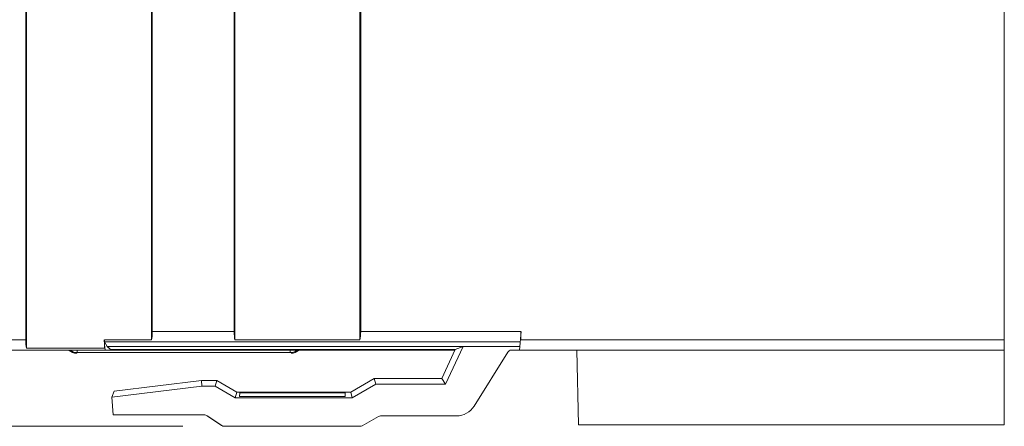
# Model space of a CAD drawing. Header units: millimetres. Extents: x -594 to 595, y -419 to 422.
# Tile 59 of 124: x -96 to -49, y 45 to 64. Entities that reach past the tile are written whole.
import ezdxf

# ---------------------------------------------------------------- set-up
doc = ezdxf.new("R2010")
doc.units = ezdxf.units.MM
doc.header["$MEASUREMENT"] = 0
doc.layers.add('layer 1', color=7, linetype='Continuous')

msp = doc.modelspace()

# ---------------------------------------------------------------- linework, layer by layer
at = {"layer": 'layer 1', "lineweight": 9}
for points in [[(-95.8165, 298.2565), (-95.8165, 298.2565), (-95.8165, 48.4565), (-95.8165, 48.4565)], [(-89.8165, 48.8582), (-89.8165, 48.8582), (-89.8165, 298.2565), (-89.8165, 298.2565)], [(-85.8165, 298.2565), (-85.8165, 298.2565), (-85.8165, 48.8582), (-85.8165, 48.8582)], [(-79.8165, 48.8582), (-79.8165, 48.8582), (-79.8165, 298.2565), (-79.8165, 298.2565)], [(-95.8518, 48.8565), (-95.8518, 48.8565), (-95.8518, 297.8565), (-95.8518, 297.8565)], [(-89.7812, 49.2582), (-89.7812, 49.2582), (-89.7812, 297.8565), (-89.7812, 297.8565)], [(-85.8518, 49.2582), (-85.8518, 49.2582), (-85.8518, 297.8565), (-85.8518, 297.8565)], [(-79.7812, 49.2582), (-79.7812, 49.2582), (-79.7812, 297.8565), (-79.7812, 297.8565)], [(-48.9123, 48.8565), (-48.9123, 48.8565), (-48.9123, 89.2858), (-48.9123, 89.2858)], [(-89.8165, 48.8582), (-89.7943, 48.9526), (-89.7812, 49.1008), (-89.7812, 49.2582)], [(-85.8518, 49.2582), (-85.8518, 49.2582), (-89.7812, 49.2582), (-89.7812, 49.2582)], [(-85.8518, 49.2582), (-85.8518, 49.1008), (-85.8387, 48.9526), (-85.8165, 48.8582)], [(-79.8165, 48.8582), (-79.7943, 48.9526), (-79.7812, 49.1008), (-79.7812, 49.2582)], [(-72.1007, 49.2582), (-72.1007, 49.2582), (-79.7812, 49.2582), (-79.7812, 49.2582)], [(-72.0832, 49.258), (-72.0832, 49.258), (-72.162, 48.3565), (-72.162, 48.3565)], [(-72.1007, 49.2582), (-72.1066, 49.1915), (-72.1036, 49.1242), (-72.1007, 49.0573)], [(-95.8518, 48.8565), (-95.8518, 48.8565), (-99.7812, 48.8565), (-99.7812, 48.8565)], [(-95.8518, 48.8565), (-95.8518, 48.6991), (-95.8387, 48.5509), (-95.8165, 48.4565)], [(-92.085, 48.8581), (-92.085, 48.8581), (-92.0498, 48.4565), (-92.0498, 48.4565)], [(-72.1269, 48.7585), (-72.1269, 48.7585), (-92.0713, 48.7585), (-92.0713, 48.7585)], [(-91.9377, 48.5309), (-91.9377, 48.5309), (-92.0713, 48.7585), (-92.0713, 48.7585)], [(-89.8165, 48.8581), (-89.8165, 48.8581), (-92.0674, 48.8582), (-92.0674, 48.8582)], [(-92.0664, 48.8581), (-92.0664, 48.8581), (-92.0664, 48.4565), (-92.0664, 48.4565)], [(-79.8165, 48.8582), (-79.8165, 48.8582), (-85.8165, 48.8582), (-85.8165, 48.8582)], [(-72.1007, 49.0573), (-72.0978, 48.9905), (-72.0949, 48.9232), (-72.1007, 48.8565)], [(-48.9123, 48.8565), (-48.9123, 48.8565), (-72.1007, 48.8565), (-72.1007, 48.8565)], [(-48.9123, 48.8565), (-48.9124, 48.7724), (-48.912, 48.6882), (-48.9111, 48.6041)], [(-248.1489, 48.3565), (-248.1489, 48.3565), (-75.262, 48.3565), (-75.262, 48.3565)], [(-95.8165, 48.4565), (-95.8165, 48.4565), (-92.0664, 48.4565), (-92.0664, 48.4565)], [(-93.4165, 48.2065), (-93.5403, 48.2065), (-93.6716, 48.2589), (-93.7613, 48.3442)], [(-93.7044, 48.3535), (-93.6173, 48.2812), (-93.4982, 48.2381), (-93.385, 48.2381)], [(-93.4165, 48.2065), (-93.4165, 48.2065), (-93.385, 48.2381), (-93.385, 48.2381)], [(-93.385, 48.2381), (-93.385, 48.2381), (-93.385, 48.3565), (-93.385, 48.3565)], [(-93.385, 48.2381), (-93.385, 48.2381), (-83.1639, 48.2381), (-83.1639, 48.2381)], [(-92.0434, 48.4015), (-92.0457, 48.42), (-92.0478, 48.4384), (-92.0499, 48.4569)], [(-92.0498, 48.4565), (-92.0478, 48.4383), (-92.0457, 48.4201), (-92.0435, 48.4019)], [(-91.9377, 48.5309), (-91.9377, 48.5309), (-72.1468, 48.5309), (-72.1468, 48.5309)], [(-91.7851, 48.3913), (-91.7851, 48.3913), (-91.9377, 48.5309), (-91.9377, 48.5309)], [(-91.7858, 48.3913), (-91.7858, 48.3913), (-91.904, 48.4999), (-91.904, 48.4999)], [(-91.7858, 48.3913), (-91.7858, 48.3913), (-75.2457, 48.3913), (-75.2457, 48.3913)], [(-91.7828, 48.3565), (-91.7828, 48.3565), (-91.7858, 48.3913), (-91.7858, 48.3913)], [(-91.7843, 48.3565), (-91.7843, 48.3565), (-91.7843, 48.3912), (-91.7843, 48.3912)], [(-83.1639, 48.3565), (-83.1639, 48.3565), (-83.1639, 48.2381), (-83.1639, 48.2381)], [(-83.1639, 48.2381), (-83.0546, 48.2381), (-82.9399, 48.2779), (-82.8541, 48.3457)], [(-82.7718, 48.3442), (-82.8615, 48.2589), (-82.9928, 48.2065), (-83.1165, 48.2065)], [(-75.8915, 47.0065), (-75.8915, 47.0065), (-75.2457, 48.3913), (-75.2457, 48.3913)], [(-74.8715, 48.5309), (-74.8715, 48.5309), (-75.7167, 46.7312), (-75.7167, 46.7312)], [(-74.8715, 48.5309), (-74.8715, 48.5309), (-75.2457, 48.3913), (-75.2457, 48.3913)], [(-72.7222, 48.2602), (-72.7222, 48.2602), (-74.3365, 45.6768), (-74.3365, 45.6768)], [(-72.5512, 48.3565), (-72.6211, 48.3565), (-72.6859, 48.32), (-72.7222, 48.2602)], [(-48.9021, 48.3565), (-48.9021, 48.3565), (-72.5512, 48.3565), (-72.5512, 48.3565)], [(-69.4165, 48.3565), (-69.4165, 48.3565), (-69.3229, 44.7815), (-69.3229, 44.7815)], [(-48.9036, 48.3565), (-48.9036, 48.3565), (-48.9003, 44.7815), (-48.9003, 44.7815)], [(-87.4224, 46.9066), (-87.4224, 46.9066), (-91.6139, 46.392), (-91.6139, 46.392)], [(-86.6842, 46.9066), (-86.6842, 46.9066), (-87.4224, 46.9066), (-87.4224, 46.9066)], [(-87.4224, 46.9066), (-87.4224, 46.9066), (-87.4056, 46.6317), (-87.4056, 46.6317)], [(-86.7578, 46.6317), (-86.7578, 46.6317), (-86.6842, 46.9066), (-86.6842, 46.9066)], [(-85.7248, 46.3508), (-85.7248, 46.3508), (-86.6842, 46.9066), (-86.6842, 46.9066)], [(-79.1278, 47.0065), (-79.1278, 47.0065), (-80.2595, 46.3508), (-80.2595, 46.3508)], [(-75.8915, 47.0065), (-75.8915, 47.0065), (-79.1278, 47.0065), (-79.1278, 47.0065)], [(-79.1278, 47.0065), (-79.1278, 47.0065), (-79.0541, 46.7312), (-79.0541, 46.7312)], [(-75.8915, 47.0065), (-75.8915, 47.0065), (-75.7167, 46.7312), (-75.7167, 46.7312)], [(-87.4056, 46.6317), (-87.4056, 46.6317), (-91.7252, 46.103), (-91.7252, 46.103)], [(-91.7252, 46.103), (-91.7252, 46.103), (-91.6139, 46.392), (-91.6139, 46.392)], [(-87.4056, 46.6317), (-87.4056, 46.6317), (-86.7578, 46.6317), (-86.7578, 46.6317)], [(-85.7981, 46.0776), (-85.7981, 46.0776), (-86.7578, 46.6317), (-86.7578, 46.6317)], [(-85.7981, 46.0776), (-85.7981, 46.0776), (-85.7248, 46.3508), (-85.7248, 46.3508)], [(-85.7248, 46.3508), (-85.7248, 46.3508), (-80.2595, 46.3508), (-80.2595, 46.3508)], [(-85.5779, 46.305), (-85.5779, 46.305), (-85.5933, 46.129), (-85.5933, 46.129)], [(-85.5779, 46.305), (-85.5779, 46.305), (-80.525, 46.305), (-80.525, 46.305)], [(-80.525, 46.305), (-80.525, 46.305), (-80.522, 46.129), (-80.522, 46.129)], [(-80.1863, 46.0776), (-80.1863, 46.0776), (-80.2595, 46.3508), (-80.2595, 46.3508)], [(-79.0541, 46.7312), (-79.0541, 46.7312), (-80.1863, 46.0776), (-80.1863, 46.0776)], [(-75.7167, 46.7312), (-75.7167, 46.7312), (-79.0541, 46.7312), (-79.0541, 46.7312)], [(-91.7252, 46.103), (-91.7252, 46.103), (-91.6511, 45.2565), (-91.6511, 45.2565)], [(-85.7981, 46.0776), (-85.7981, 46.0776), (-80.1863, 46.0776), (-80.1863, 46.0776)], [(-80.522, 46.129), (-80.522, 46.129), (-85.5933, 46.129), (-85.5933, 46.129)], [(-75.1845, 45.2067), (-74.8397, 45.2067), (-74.5192, 45.3844), (-74.3365, 45.6768)], [(-91.6511, 45.2565), (-91.6511, 45.2565), (-87.2922, 45.2565), (-87.2922, 45.2565)], [(-87.1495, 45.2118), (-87.1914, 45.2409), (-87.2412, 45.2565), (-87.2922, 45.2565)], [(-86.4506, 44.7459), (-86.4506, 44.7459), (-87.1496, 45.2119), (-87.1496, 45.2119)], [(-87.1495, 45.2118), (-87.1495, 45.2118), (-86.4508, 44.746), (-86.4508, 44.746)], [(-78.9323, 45.1801), (-78.9323, 45.1801), (-79.7066, 44.7334), (-79.7066, 44.7334)], [(-78.8328, 45.2067), (-78.8677, 45.2067), (-78.9021, 45.1975), (-78.9323, 45.1801)], [(-78.8328, 45.2067), (-78.8328, 45.2067), (-75.1845, 45.2067), (-75.1845, 45.2067)], [(-86.4505, 44.7461), (-86.4161, 44.7205), (-86.3744, 44.7067), (-86.3316, 44.7067)], [(-79.8061, 44.7067), (-79.8061, 44.7067), (-86.3316, 44.7067), (-86.3316, 44.7067)], [(-79.8061, 44.7067), (-79.7712, 44.7067), (-79.7369, 44.7159), (-79.7066, 44.7334)], [(-48.9003, 44.7815), (-48.9003, 44.7815), (-69.3229, 44.7815), (-69.3229, 44.7815)]]:
    msp.add_open_spline(points, degree=3, dxfattribs=at)
for points, knots in [([(-89.7812, 49.2582), (-89.7812, 49.2196), (-89.7819, 49.181), (-89.7833, 49.1423), (-89.7833, 49.1423), (-89.7868, 49.0469), (-89.7947, 48.951), (-89.8165, 48.8582)], [0, 0, 0, 0, 0.3333333, 0.3333333, 0.3333333, 0.3333333, 1, 1, 1, 1]), ([(-92.0713, 48.7585), (-92.0762, 48.7667), (-92.076, 48.7769), (-92.0764, 48.7867), (-92.0764, 48.7867), (-92.0775, 48.8114), (-92.0823, 48.8343), (-92.085, 48.8581)], [0, 0, 0, 0, 0.3333333, 0.3333333, 0.3333333, 0.3333333, 1, 1, 1, 1]), ([(-92.0713, 48.7585), (-92.0762, 48.7667), (-92.076, 48.7769), (-92.0764, 48.7867), (-92.0764, 48.7867), (-92.0774, 48.8112), (-92.0823, 48.8338), (-92.0849, 48.8574)], [0, 0, 0, 0, 0.3333333, 0.3333333, 0.3333333, 0.3333333, 1, 1, 1, 1]), ([(-48.9123, 48.8565), (-48.9123, 48.7239), (-48.9114, 48.5967), (-48.9098, 48.5029), (-48.9098, 48.5029), (-48.9081, 48.4092), (-48.9059, 48.3565), (-48.9036, 48.3565)], [0, 0, 0, 0, 0.3333333, 0.3333333, 0.3333333, 0.3333333, 1, 1, 1, 1]), ([(-92.0358, 48.3565), (-92.0398, 48.3565), (-92.039, 48.3627), (-92.0387, 48.368), (-92.0387, 48.368), (-92.038, 48.3832), (-92.042, 48.3906), (-92.0435, 48.4019)], [0, 0, 0, 0, 0.3333333, 0.3333333, 0.3333333, 0.3333333, 1, 1, 1, 1]), ([(-48.9036, 48.3565), (-48.9093, 48.3565), (-48.9071, 48.3656), (-48.9058, 48.3735), (-48.9058, 48.3735), (-48.9021, 48.3962), (-48.9059, 48.4084), (-48.9079, 48.4229), (-48.9079, 48.4229), (-48.9112, 48.4458), (-48.91, 48.4743), (-48.9098, 48.5014), (-48.9098, 48.5014), (-48.9094, 48.5368), (-48.9108, 48.5699), (-48.9111, 48.6041)], [0, 0, 0, 0, 0.2, 0.2, 0.2, 0.2, 0.4, 0.4, 0.4, 0.4, 0.6, 0.6, 0.6, 0.6, 1, 1, 1, 1])]:
    msp.add_open_spline(points, degree=3, knots=knots, dxfattribs=at)
at = {"layer": 'layer 1', "color": 155, "lineweight": 9}
msp.add_open_spline([(-88.3084, 44.7067), (-88.3084, 44.7067), (-275.8889, 44.7067), (-275.8889, 44.7067)], degree=3, dxfattribs=at)

doc.saveas('drawing.dxf')
